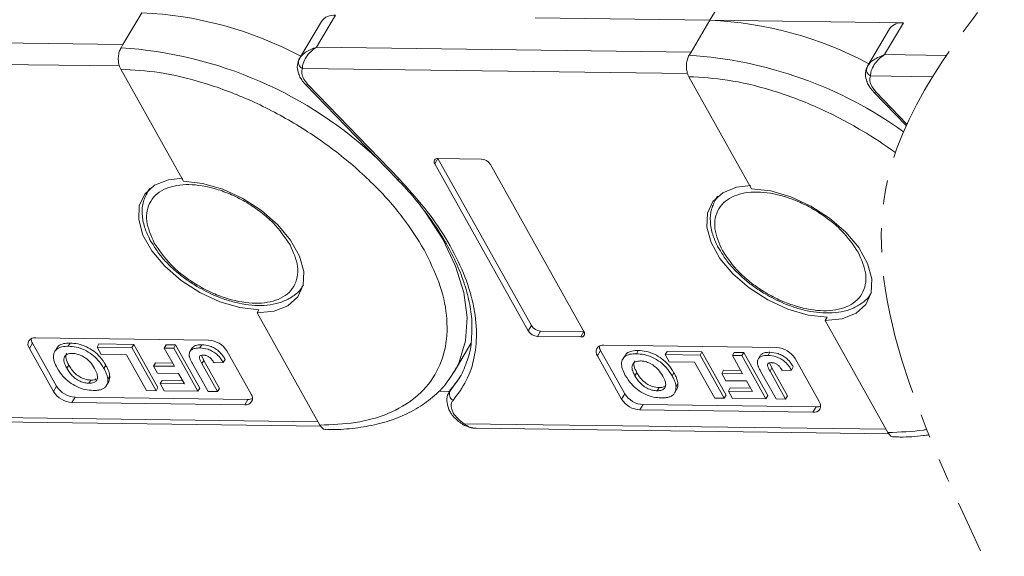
# Model space of a CAD drawing. Header units: millimetres. Extents: x 3223 to 4146, y -133 to 519.
# Tile 29 of 39: x 3776 to 3841, y 328 to 364. Entities that reach past the tile are written whole.
import ezdxf

# ---------------------------------------------------------------- set-up
doc = ezdxf.new("R2010")
doc.units = ezdxf.units.MM
doc.linetypes.add('PHANTOM2', pattern=[31.75, 15.875, -3.175, 3.175, -3.175, 3.175, -3.175])

msp = doc.modelspace()

# ---------------------------------------------------------------- linework, layer by layer
at = {"color": 7, "linetype": 'Continuous', "lineweight": 15}
for p, q in [((3822.009, 363.648), (3823.262, 365.752)), ((3784.454, 364.143), (3783.201, 362.038)), ((3796, 361.869), (3797.252, 363.974)), ((3796.331, 363.572), (3794.869, 361.115)), ((3810.461, 363.8), (3822.009, 363.648)), ((3822.009, 363.648), (3820.756, 361.543)), ((3834.807, 363.479), (3822.009, 363.648)), ((3833.554, 361.374), (3834.807, 363.479)), ((3833.886, 363.077), (3832.423, 360.62)), ((3783.201, 362.038), (3758.445, 362.365)), ((3783.201, 362.038), (3783.076, 361.828)), ((3820.756, 361.543), (3796, 361.869)), ((3820.756, 361.543), (3820.631, 361.332)), ((3837.641, 361.32), (3833.554, 361.374)), ((3757.513, 360.962), (3782.971, 360.627)), ((3794.889, 361.147), (3794.793, 360.899)), ((3832.444, 360.652), (3832.347, 360.404)), ((3783.057, 360.413), (3787.206, 353.004)), ((3795.068, 360.467), (3820.526, 360.131)), ((3832.623, 359.972), (3836.728, 359.918)), ((3795.43, 359.396), (3795.155, 359.759)), ((3795.28, 359.399), (3801.324, 353.149)), ((3801.475, 353.146), (3795.43, 359.396)), ((3820.612, 359.918), (3824.76, 352.508)), ((3832.985, 358.901), (3832.71, 359.264)), ((3832.834, 358.904), (3834.98, 356.685)), ((3835.027, 356.789), (3832.985, 358.901)), ((3803.817, 354.164), (3804.026, 354.514)), ((3803.817, 354.164), (3810, 343.12)), ((3806.884, 354.477), (3804.026, 354.514)), ((3804.026, 354.514), (3810.209, 343.471)), ((3813.674, 343.072), (3807.491, 354.115)), ((3801.313, 353.145), (3801.453, 353.003)), ((3784.933, 352.482), (3784.817, 352.287)), ((3784.817, 352.287), (3784.857, 352.352)), ((3784.857, 352.352), (3784.983, 352.526)), ((3822.488, 351.987), (3822.372, 351.792)), ((3822.372, 351.792), (3822.412, 351.857)), ((3822.412, 351.857), (3822.538, 352.031)), ((3795.129, 346.15), (3795.08, 346.072)), ((3832.683, 345.655), (3832.634, 345.576)), ((3792.197, 344.522), (3792.072, 344.311)), ((3792.072, 344.311), (3796.22, 336.901)), ((3829.752, 344.027), (3829.627, 343.816)), ((3829.627, 343.816), (3833.775, 336.406)), ((3810, 343.12), (3810.209, 343.471)), ((3810.608, 342.758), (3810.816, 343.109)), ((3810.816, 343.109), (3813.674, 343.072)), ((3813.465, 342.721), (3813.674, 343.072)), ((3788.864, 342.515), (3777.434, 342.665)), ((3810.608, 342.758), (3813.465, 342.721)), ((3777.017, 341.964), (3777.225, 342.315)), ((3777.017, 341.964), (3778.612, 339.114)), ((3777.225, 342.315), (3778.821, 339.465)), ((3778.817, 341.968), (3778.692, 341.757)), ((3779.712, 342.318), (3779.587, 342.108)), ((3781.496, 342.046), (3781.621, 342.257)), ((3781.496, 342.046), (3781.762, 341.571)), ((3783.799, 342.016), (3781.496, 342.046)), ((3781.621, 342.257), (3783.924, 342.226)), ((3783.924, 342.226), (3783.799, 342.016)), ((3785.394, 339.166), (3783.799, 342.016)), ((3783.924, 342.226), (3785.52, 339.376)), ((3785.934, 341.988), (3786.059, 342.198)), ((3785.934, 341.988), (3786.609, 340.782)), ((3786.562, 341.979), (3785.934, 341.988)), ((3786.059, 342.198), (3786.687, 342.19)), ((3786.687, 342.19), (3786.562, 341.979)), ((3788.158, 339.129), (3786.562, 341.979)), ((3786.687, 342.19), (3788.283, 339.34)), ((3787.802, 342.025), (3787.677, 341.814)), ((3788.421, 342.203), (3788.296, 341.993)), ((3791.675, 338.942), (3790.079, 341.792)), ((3805.094, 340.409), (3806.21, 342.284)), ((3814.571, 341.469), (3814.78, 341.819)), ((3814.78, 341.819), (3816.376, 338.969)), ((3826.418, 342.02), (3814.989, 342.17)), ((3817.267, 341.823), (3817.142, 341.612)), ((3819.051, 341.551), (3819.176, 341.761)), ((3819.176, 341.761), (3821.479, 341.731)), ((3821.479, 341.731), (3821.353, 341.521)), ((3821.479, 341.731), (3823.074, 338.881)), ((3825.976, 341.708), (3825.851, 341.497)), ((3781.762, 341.571), (3783.437, 341.549)), ((3783.437, 341.549), (3784.766, 339.174)), ((3788.397, 341.505), (3788.548, 341.167)), ((3788.423, 340.957), (3788.548, 341.167)), ((3788.548, 341.167), (3789.581, 339.323)), ((3789.837, 341.029), (3789.962, 341.24)), ((3814.571, 341.469), (3816.167, 338.619)), ((3816.372, 341.473), (3816.246, 341.262)), ((3821.353, 341.521), (3819.051, 341.551)), ((3819.051, 341.551), (3819.317, 341.076)), ((3819.317, 341.076), (3820.991, 341.054)), ((3820.991, 341.054), (3822.321, 338.679)), ((3822.949, 338.671), (3821.353, 341.521)), ((3823.489, 341.492), (3823.614, 341.703)), ((3823.489, 341.492), (3824.164, 340.287)), ((3824.117, 341.484), (3823.489, 341.492)), ((3823.614, 341.703), (3824.242, 341.695)), ((3824.242, 341.695), (3824.117, 341.484)), ((3825.712, 338.634), (3824.117, 341.484)), ((3824.242, 341.695), (3825.837, 338.845)), ((3825.357, 341.529), (3825.232, 341.319)), ((3829.229, 338.446), (3827.634, 341.296)), ((3779.62, 340.859), (3779.494, 340.648)), ((3781.949, 340.643), (3782.075, 340.853)), ((3785.227, 340.8), (3785.353, 341.011)), ((3785.227, 340.8), (3785.493, 340.325)), ((3786.609, 340.782), (3785.227, 340.8)), ((3785.353, 341.011), (3786.489, 340.996)), ((3787.822, 340.917), (3788.827, 339.121)), ((3789.455, 339.112), (3788.423, 340.957)), ((3789.229, 341.001), (3789.837, 341.029)), ((3805.239, 340.665), (3805.094, 340.409)), ((3822.782, 340.305), (3822.907, 340.515)), ((3822.907, 340.515), (3824.044, 340.5)), ((3825.376, 340.422), (3826.382, 338.625)), ((3825.952, 341.01), (3826.103, 340.672)), ((3825.977, 340.462), (3826.103, 340.672)), ((3827.01, 338.617), (3825.977, 340.462)), ((3826.103, 340.672), (3827.135, 338.828)), ((3826.784, 340.506), (3827.391, 340.534)), ((3827.391, 340.534), (3827.517, 340.745)), ((3780.959, 339.66), (3781.084, 339.87)), ((3782.334, 340.131), (3782.209, 339.92)), ((3785.493, 340.325), (3786.875, 340.307)), ((3785.673, 339.634), (3785.798, 339.844)), ((3785.798, 339.844), (3787.144, 339.826)), ((3786.875, 340.307), (3787.264, 339.613)), ((3805.441, 340.013), (3804.824, 339.157)), ((3817.174, 340.364), (3817.049, 340.153)), ((3819.504, 340.147), (3819.629, 340.358)), ((3822.782, 340.305), (3823.048, 339.83)), ((3824.164, 340.287), (3822.782, 340.305)), ((3823.048, 339.83), (3824.43, 339.812)), ((3824.43, 339.812), (3824.818, 339.117)), ((3778.612, 339.114), (3778.821, 339.465)), ((3782.125, 339.53), (3782.25, 339.74)), ((3784.766, 339.174), (3785.394, 339.166)), ((3785.394, 339.166), (3785.52, 339.376)), ((3785.673, 339.634), (3785.939, 339.159)), ((3787.264, 339.613), (3785.673, 339.634)), ((3785.939, 339.159), (3788.158, 339.129)), ((3788.158, 339.129), (3788.283, 339.34)), ((3788.827, 339.121), (3789.455, 339.112)), ((3789.581, 339.323), (3789.455, 339.112)), ((3804.057, 339.131), (3804.791, 339.122)), ((3804.894, 339.295), (3804.756, 339.062)), ((3804.756, 339.062), (3804.824, 339.157)), ((3804.824, 339.157), (3804.953, 339.373)), ((3818.514, 339.164), (3818.639, 339.375)), ((3819.679, 339.035), (3819.805, 339.245)), ((3819.889, 339.635), (3819.764, 339.425)), ((3823.227, 339.138), (3823.353, 339.349)), ((3823.227, 339.138), (3823.493, 338.663)), ((3824.818, 339.117), (3823.227, 339.138)), ((3823.353, 339.349), (3824.699, 339.331)), ((3779.827, 338.391), (3780.036, 338.741)), ((3780.036, 338.741), (3791.466, 338.591)), ((3791.257, 338.24), (3791.466, 338.591)), ((3816.167, 338.619), (3816.376, 338.969)), ((3822.321, 338.679), (3822.949, 338.671)), ((3822.949, 338.671), (3823.074, 338.881)), ((3823.493, 338.663), (3825.712, 338.634)), ((3825.712, 338.634), (3825.837, 338.845)), ((3826.382, 338.625), (3827.01, 338.617)), ((3827.135, 338.828), (3827.01, 338.617)), ((3779.827, 338.391), (3791.257, 338.24)), ((3817.382, 337.895), (3817.591, 338.246)), ((3817.382, 337.895), (3828.812, 337.745)), ((3817.591, 338.246), (3829.02, 338.095)), ((3828.812, 337.745), (3829.02, 338.095)), ((3796.101, 337.115), (3768.197, 337.483)), ((3768.989, 337.18), (3796.285, 336.82)), ((3805.691, 336.917), (3805.692, 336.917)), ((3833.655, 336.62), (3805.752, 336.988)), ((3806.543, 336.684), (3833.84, 336.324))]:
    msp.add_line(p, q, dxfattribs=at)
at = {"color": 7, "linetype": 'Continuous', "lineweight": 15, "flags": 128}
for points in [[(3795.28, 359.399), (3795.289, 359.391), (3795.325, 359.378), (3795.372, 359.38), (3795.43, 359.396)], [(3832.834, 358.904), (3832.844, 358.895), (3832.879, 358.883), (3832.927, 358.885), (3832.985, 358.901)], [(3792.197, 344.522), (3790.935, 344.664), (3789.604, 345.05), (3788.283, 345.658), (3787.048, 346.453), (3785.971, 347.388), (3785.114, 348.409), (3784.527, 349.457), (3784.245, 350.471), (3784.283, 351.391), (3784.641, 352.165), (3785.295, 352.747), (3786.21, 353.104), (3787.162, 353.214)], [(3787.206, 353.004), (3788.468, 352.862), (3789.799, 352.475), (3791.12, 351.867), (3792.355, 351.072), (3793.433, 350.137), (3794.289, 349.116), (3794.876, 348.068), (3795.158, 347.055), (3795.12, 346.134), (3794.763, 345.361), (3794.108, 344.779), (3793.193, 344.422), (3792.072, 344.311)], [(3801.324, 353.149), (3801.334, 353.14), (3801.37, 353.128), (3801.417, 353.13), (3801.475, 353.146)], [(3829.752, 344.027), (3828.489, 344.169), (3827.159, 344.555), (3825.838, 345.163), (3824.602, 345.958), (3823.525, 346.893), (3822.668, 347.914), (3822.082, 348.962), (3821.799, 349.975), (3821.838, 350.896), (3822.195, 351.669), (3822.85, 352.252), (3823.764, 352.608), (3824.717, 352.719)], [(3824.76, 352.508), (3826.023, 352.366), (3827.353, 351.98), (3828.675, 351.372), (3829.91, 350.577), (3830.987, 349.642), (3831.844, 348.621), (3832.43, 347.573), (3832.713, 346.56), (3832.674, 345.639), (3832.317, 344.866), (3831.662, 344.283), (3830.748, 343.927), (3829.627, 343.816)], [(3803.03, 351.186), (3803.205, 350.947), (3804.344, 349.171), (3805.192, 347.398), (3805.731, 345.665), (3805.952, 344.008), (3805.849, 342.46), (3805.425, 341.052), (3805.239, 340.665)]]:
    msp.add_lwpolyline(points, dxfattribs=at)
at = {"color": 7, "linetype": 'Continuous', "lineweight": 15}
for centre, radius, start, end in [((3783.378, 339.587), 24.579, 61.88911, 87.49099), ((3797.125, 363.011), 0.971, 82.44401, 144.7291), ((3820.933, 339.092), 24.579, 61.88911, 87.49099), ((3834.679, 362.516), 0.971, 82.44401, 144.7291), ((3781.389, 334.695), 27.185, 46.54173, 86.44117), ((3818.943, 334.2), 27.185, 54.31473, 86.44117), ((3795.243, 360.875), 0.444, 155.44234, 246.7351), ((3832.798, 360.38), 0.444, 155.44234, 246.7351), ((3803.988, 354.299), 0.218, 80.0385, 218.45582), ((3806.838, 353.71), 0.768, 31.84726, 86.63631), ((3810.653, 343.526), 0.768, 211.84726, 266.63631), ((3810.861, 343.876), 0.768, 211.84726, 266.63631), ((3813.503, 342.936), 0.218, 260.0385, 38.45582), ((3777.359, 342.235), 0.437, 80.0385, 218.45582), ((3777.77, 342.646), 0.637, 183.53369, 211.34635), ((3788.774, 340.981), 1.537, 31.84726, 86.63631), ((3814.913, 341.74), 0.437, 80.0385, 218.45582), ((3815.324, 342.151), 0.637, 183.53369, 211.34635), ((3826.328, 340.485), 1.537, 31.84726, 86.63631), ((3779.918, 339.925), 1.537, 211.84726, 266.63631), ((3780.126, 340.276), 1.537, 211.84726, 266.63631), ((3805.273, 338.954), 0.492, 155.65034, 240.17569), ((3791.333, 338.67), 0.437, 260.0385, 38.45582), ((3791.498, 339.227), 0.637, 267.14035, 294.94614), ((3817.472, 339.429), 1.537, 211.84726, 266.63631), ((3817.681, 339.78), 1.537, 211.84726, 266.63631), ((3828.887, 338.175), 0.437, 260.0385, 38.45582), ((3829.052, 338.732), 0.637, 267.14035, 294.94614), ((3805.566, 337.084), 0.209, 306.81124, 332.44808)]:
    msp.add_arc(centre, radius, start, end, dxfattribs=at)
at = {"color": 3, "linetype": 'PHANTOM2', "lineweight": 9, "ltscale": 0.5}
for points in [[(3848.006, 404.068), (3852.173, 383.829), (3833.759, 353.142), (3839.895, 328.591)], [(3856.803, 403.702), (3860.97, 383.463), (3842.556, 352.776), (3848.693, 328.225)]]:
    msp.add_spline(points, degree=3, dxfattribs=at)
at = {"color": 7, "linetype": 'Continuous', "lineweight": 15}
for points, knots in [([(3783.076, 361.828), (3783.034, 361.741), (3782.949, 361.567), (3782.892, 361.234), (3782.899, 360.895), (3782.961, 360.61), (3783.03, 360.469), (3783.057, 360.413)], [0, 0, 0, 0, 0.214694, 0.429388, 0.644082, 0.858775, 1, 1, 1, 1]), ([(3794.84, 361.06), (3794.884, 361.132), (3794.981, 361.293), (3795.345, 361.612), (3795.743, 361.769), (3796, 361.869)], [0, 0, 0, 0, 0.227063, 0.501587, 1, 1, 1, 1]), ([(3796, 361.869), (3795.867, 361.775), (3795.602, 361.587), (3795.296, 361.208), (3795.094, 360.803), (3795.076, 360.575), (3795.068, 360.467)], [0, 0, 0, 0, 0.2511309, 0.5018046, 0.7656407, 1, 1, 1, 1]), ([(3820.631, 361.332), (3820.588, 361.246), (3820.503, 361.072), (3820.447, 360.739), (3820.453, 360.4), (3820.516, 360.115), (3820.585, 359.974), (3820.612, 359.918)], [0, 0, 0, 0, 0.214694, 0.429388, 0.644082, 0.858775, 1, 1, 1, 1]), ([(3832.394, 360.564), (3832.438, 360.637), (3832.536, 360.797), (3832.9, 361.117), (3833.298, 361.273), (3833.554, 361.374)], [0, 0, 0, 0, 0.227063, 0.501587, 1, 1, 1, 1]), ([(3833.554, 361.374), (3833.422, 361.28), (3833.157, 361.092), (3832.851, 360.713), (3832.648, 360.308), (3832.631, 360.08), (3832.623, 359.972)], [0, 0, 0, 0, 0.251131, 0.501805, 0.765641, 1, 1, 1, 1]), ([(3794.827, 361.03), (3794.775, 360.872), (3794.675, 360.567), (3794.778, 360.251), (3794.829, 360.097)], [0, 0, 0, 0, 0.516064, 1, 1, 1, 1]), ([(3783.057, 360.413), (3783.9, 360.364), (3785.637, 360.264), (3788.513, 359.576), (3791.535, 358.46), (3794.545, 356.903), (3797.349, 355), (3799.771, 352.876), (3801.748, 350.676), (3802.664, 349.197), (3803.11, 348.48)], [0, 0, 0, 0, 0.116516, 0.2400113, 0.3686408, 0.5, 0.6313592, 0.7599887, 0.883484, 1, 1, 1, 1]), ([(3794.829, 360.097), (3794.833, 360.078), (3794.856, 359.96), (3794.934, 359.851), (3794.998, 359.759)], [0, 0, 0, 0, 0.163984, 1, 1, 1, 1]), ([(3832.381, 360.535), (3832.33, 360.377), (3832.229, 360.072), (3832.333, 359.755), (3832.383, 359.602)], [0, 0, 0, 0, 0.516064, 1, 1, 1, 1]), ([(3794.998, 359.759), (3795.009, 359.74), (3795.077, 359.612), (3795.188, 359.497), (3795.281, 359.4)], [0, 0, 0, 0, 0.153528, 1, 1, 1, 1]), ([(3820.612, 359.918), (3821.455, 359.869), (3823.191, 359.768), (3826.068, 359.081), (3829.09, 357.965), (3831.873, 356.524), (3833.559, 355.413), (3834.265, 354.898)], [0, 0, 0, 0, 0.116516, 0.2400113, 0.3686408, 0.5, 0.6019805, 0.6019805, 0.6019805, 0.6019805]), ([(3832.383, 359.602), (3832.387, 359.583), (3832.411, 359.464), (3832.488, 359.355), (3832.553, 359.264)], [0, 0, 0, 0, 0.163984, 1, 1, 1, 1]), ([(3832.553, 359.264), (3832.563, 359.244), (3832.632, 359.116), (3832.742, 359.002), (3832.836, 358.905)], [0, 0, 0, 0, 0.153528, 1, 1, 1, 1]), ([(3785.274, 348.927), (3785.058, 349.419), (3784.726, 350.176), (3784.775, 351.082), (3785.003, 351.701), (3785.438, 352.2), (3786.218, 352.66), (3787.517, 352.881), (3789.086, 352.622), (3790.396, 352.135), (3791.4, 351.616), (3792.331, 350.982), (3793.402, 350.062), (3793.918, 349.302), (3794.254, 348.809)], [0, 0, 0, 0, 0.119728, 0.18418, 0.25, 0.31582, 0.380272, 0.5, 0.619728, 0.68418, 0.75, 0.81582, 0.880272, 1, 1, 1, 1]), ([(3801.453, 353.003), (3801.522, 352.935), (3801.998, 352.459), (3802.779, 351.527), (3803.771, 350.215), (3804.613, 348.87), (3805.302, 347.517), (3805.82, 346.173), (3806.153, 344.859), (3806.307, 343.7), (3806.262, 343.021), (3806.244, 342.736)], [0, 0, 0, 0, 0.0201869, 0.1413776, 0.2651868, 0.3907127, 0.5174507, 0.6452429, 0.7742851, 0.905255, 1, 1, 1, 1]), ([(3805.028, 338.527), (3805.342, 338.951), (3805.982, 339.814), (3806.494, 341.398), (3806.639, 343.184), (3806.359, 345.138), (3805.667, 347.184), (3804.586, 349.246), (3803.202, 351.255), (3802.044, 352.523), (3801.475, 353.146)], [0, 0, 0, 0, 0.11979, 0.243937, 0.371168, 0.5, 0.628832, 0.756063, 0.88021, 1, 1, 1, 1]), ([(3784.875, 352.355), (3784.753, 352.133), (3784.5, 351.672), (3784.446, 350.845), (3784.585, 350.011), (3784.839, 349.464), (3784.959, 349.207)], [0, 0, 0, 0, 0.247399, 0.513174, 0.771653, 1, 1, 1, 1]), ([(3822.829, 348.432), (3822.613, 348.924), (3822.28, 349.681), (3822.329, 350.586), (3822.558, 351.206), (3822.992, 351.705), (3823.773, 352.165), (3825.072, 352.386), (3826.64, 352.127), (3827.951, 351.64), (3828.955, 351.121), (3829.885, 350.487), (3830.956, 349.567), (3831.473, 348.807), (3831.809, 348.313)], [0, 0, 0, 0, 0.119728, 0.18418, 0.25, 0.31582, 0.380272, 0.5, 0.619728, 0.68418, 0.75, 0.81582, 0.880272, 1, 1, 1, 1]), ([(3822.429, 351.86), (3822.307, 351.638), (3822.055, 351.177), (3822, 350.35), (3822.14, 349.516), (3822.394, 348.968), (3822.513, 348.712)], [0, 0, 0, 0, 0.247399, 0.513174, 0.771653, 1, 1, 1, 1]), ([(3784.959, 349.207), (3784.965, 349.19), (3785.006, 349.089), (3785.08, 348.99), (3785.142, 348.907)], [0, 0, 0, 0, 0.164732, 1, 1, 1, 1]), ([(3785.142, 348.907), (3785.277, 348.684), (3785.554, 348.225), (3786.104, 347.611), (3786.706, 347.043), (3787.351, 346.528), (3787.844, 346.217), (3788.093, 346.06)], [0, 0, 0, 0, 0.208868, 0.428909, 0.601569, 0.798491, 1, 1, 1, 1]), ([(3794.254, 348.809), (3794.47, 348.317), (3794.803, 347.56), (3794.754, 346.654), (3794.525, 346.035), (3794.091, 345.536), (3793.31, 345.076), (3792.011, 344.855), (3790.443, 345.114), (3789.132, 345.601), (3788.128, 346.119), (3787.197, 346.754), (3786.127, 347.674), (3785.61, 348.433), (3785.274, 348.927)], [0, 0, 0, 0, 0.119728, 0.18418, 0.25, 0.31582, 0.380272, 0.5, 0.619728, 0.68418, 0.75, 0.81582, 0.880272, 1, 1, 1, 1]), ([(3803.11, 348.48), (3803.467, 347.763), (3804.204, 346.288), (3804.681, 344.106), (3804.618, 342.016), (3803.918, 340.159), (3802.621, 338.659), (3800.813, 337.606), (3798.669, 336.985), (3797.021, 336.929), (3796.22, 336.901)], [0, 0, 0, 0, 0.116516, 0.240011, 0.368641, 0.5, 0.631359, 0.759989, 0.883484, 1, 1, 1, 1]), ([(3822.513, 348.712), (3822.52, 348.695), (3822.56, 348.594), (3822.634, 348.495), (3822.696, 348.412)], [0, 0, 0, 0, 0.164732, 1, 1, 1, 1]), ([(3822.696, 348.412), (3822.831, 348.188), (3823.108, 347.729), (3823.659, 347.116), (3824.26, 346.548), (3824.905, 346.033), (3825.398, 345.722), (3825.648, 345.565)], [0, 0, 0, 0, 0.208868, 0.428909, 0.601569, 0.798491, 1, 1, 1, 1]), ([(3831.809, 348.313), (3832.025, 347.821), (3832.357, 347.064), (3832.308, 346.159), (3832.08, 345.54), (3831.645, 345.04), (3830.865, 344.581), (3829.566, 344.359), (3827.997, 344.619), (3826.687, 345.106), (3825.683, 345.624), (3824.752, 346.259), (3823.681, 347.179), (3823.164, 347.938), (3822.829, 348.432)], [0, 0, 0, 0, 0.119728, 0.18418, 0.25, 0.31582, 0.380272, 0.5, 0.619728, 0.68418, 0.75, 0.81582, 0.880272, 1, 1, 1, 1]), ([(3788.093, 346.06), (3788.502, 345.838), (3789.075, 345.526), (3789.947, 345.195), (3790.678, 344.977), (3791.521, 344.825), (3792.353, 344.78), (3793.152, 344.859), (3793.897, 345.073), (3794.534, 345.455), (3794.944, 345.798), (3795.055, 346.045), (3795.063, 346.065)], [0, 0, 0, 0, 0.15333, 0.21491, 0.3157, 0.417944, 0.525586, 0.636129, 0.749419, 0.866255, 0.989699, 1, 1, 1, 1]), ([(3825.648, 345.565), (3826.056, 345.342), (3826.629, 345.03), (3827.501, 344.699), (3828.233, 344.482), (3829.075, 344.33), (3829.907, 344.285), (3830.707, 344.364), (3831.451, 344.578), (3832.089, 344.96), (3832.499, 345.303), (3832.609, 345.55), (3832.618, 345.569)], [0, 0, 0, 0, 0.1533304, 0.2149103, 0.3157002, 0.4179442, 0.5255855, 0.6361286, 0.749419, 0.8662554, 0.9896987, 1, 1, 1, 1]), ([(3806.244, 342.736), (3806.241, 342.615), (3806.23, 342.065), (3805.989, 341.162), (3805.553, 340.088), (3805.063, 339.493), (3804.836, 339.218)], [0, 0, 0, 0, 0.086624, 0.393105, 0.718747, 1, 1, 1, 1]), ([(3778.859, 340.67), (3778.786, 340.814), (3778.64, 341.101), (3778.578, 341.526), (3778.719, 341.865), (3779.049, 342.063), (3779.367, 342.106), (3779.553, 342.107), (3779.587, 342.108)], [0, 0, 0, 0, 0.191632, 0.384748, 0.597539, 0.779434, 0.95988, 1, 1, 1, 1]), ([(3778.842, 341.954), (3778.855, 341.994), (3778.905, 342.139), (3779.183, 342.269), (3779.492, 342.317), (3779.678, 342.318), (3779.712, 342.318)], [0, 0, 0, 0, 0.142638, 0.530129, 0.914533, 1, 1, 1, 1]), ([(3779.587, 342.108), (3779.757, 342.097), (3780.098, 342.075), (3780.655, 341.883), (3781.163, 341.577), (3781.628, 341.152), (3781.831, 340.83), (3781.949, 340.643)], [0, 0, 0, 0, 0.192376, 0.386627, 0.570921, 0.749918, 1, 1, 1, 1]), ([(3779.712, 342.318), (3779.882, 342.307), (3780.223, 342.285), (3780.781, 342.093), (3781.288, 341.787), (3781.753, 341.363), (3781.956, 341.041), (3782.075, 340.853)], [0, 0, 0, 0, 0.192376, 0.386627, 0.570921, 0.749918, 1, 1, 1, 1]), ([(3787.59, 341.458), (3787.586, 341.543), (3787.58, 341.712), (3787.729, 341.889), (3787.977, 341.984), (3788.186, 341.99), (3788.296, 341.993)], [0, 0, 0, 0, 0.249405, 0.499779, 0.737005, 1, 1, 1, 1]), ([(3787.816, 342.016), (3787.833, 342.041), (3787.891, 342.126), (3788.107, 342.191), (3788.313, 342.199), (3788.421, 342.203)], [0, 0, 0, 0, 0.168914, 0.56305, 1, 1, 1, 1]), ([(3788.296, 341.993), (3788.471, 341.979), (3788.743, 341.957), (3789.138, 341.778), (3789.442, 341.558), (3789.676, 341.296), (3789.788, 341.11), (3789.837, 341.029)], [0, 0, 0, 0, 0.294754, 0.457598, 0.620446, 0.836095, 1, 1, 1, 1]), ([(3788.421, 342.203), (3788.596, 342.189), (3788.868, 342.167), (3789.263, 341.988), (3789.568, 341.769), (3789.801, 341.506), (3789.913, 341.32), (3789.962, 341.24)], [0, 0, 0, 0, 0.294754, 0.457598, 0.620446, 0.836095, 1, 1, 1, 1]), ([(3816.396, 341.459), (3816.41, 341.498), (3816.46, 341.644), (3816.737, 341.773), (3817.046, 341.821), (3817.233, 341.823), (3817.267, 341.823)], [0, 0, 0, 0, 0.1426385, 0.5301285, 0.9145334, 1, 1, 1, 1]), ([(3817.267, 341.823), (3817.437, 341.812), (3817.778, 341.79), (3818.335, 341.598), (3818.842, 341.292), (3819.308, 340.868), (3819.511, 340.546), (3819.629, 340.358)], [0, 0, 0, 0, 0.192376, 0.386627, 0.570921, 0.749918, 1, 1, 1, 1]), ([(3825.371, 341.52), (3825.388, 341.546), (3825.445, 341.631), (3825.662, 341.696), (3825.868, 341.704), (3825.976, 341.708)], [0, 0, 0, 0, 0.168914, 0.56305, 1, 1, 1, 1]), ([(3825.976, 341.708), (3826.151, 341.694), (3826.423, 341.672), (3826.818, 341.493), (3827.122, 341.273), (3827.355, 341.011), (3827.468, 340.825), (3827.517, 340.745)], [0, 0, 0, 0, 0.294754, 0.457598, 0.620446, 0.836095, 1, 1, 1, 1]), ([(3779.854, 341.633), (3779.736, 341.624), (3779.511, 341.607), (3779.33, 341.435), (3779.278, 341.191), (3779.353, 340.919), (3779.453, 340.728), (3779.494, 340.648)], [0, 0, 0, 0, 0.223014, 0.426715, 0.599743, 0.8345, 1, 1, 1, 1]), ([(3779.62, 340.859), (3779.549, 341.002), (3779.434, 341.236), (3779.403, 341.507), (3779.47, 341.597), (3779.493, 341.628)], [0, 0, 0, 0, 0.510506, 0.835715, 1, 1, 1, 1]), ([(3781.332, 340.632), (3781.242, 340.777), (3781.094, 341.014), (3780.763, 341.319), (3780.426, 341.514), (3780.108, 341.617), (3779.93, 341.628), (3779.854, 341.633)], [0, 0, 0, 0, 0.300079, 0.491507, 0.683928, 0.866896, 1, 1, 1, 1]), ([(3787.822, 340.917), (3787.802, 340.953), (3787.763, 341.024), (3787.713, 341.123), (3787.67, 341.213), (3787.638, 341.295), (3787.607, 341.378), (3787.595, 341.431), (3787.59, 341.458)], [0, 0, 0, 0, 0.195253, 0.390637, 0.541833, 0.693381, 0.846202, 1, 1, 1, 1]), ([(3788.521, 341.518), (3788.467, 341.517), (3788.379, 341.514), (3788.29, 341.47), (3788.249, 341.402), (3788.274, 341.229), (3788.358, 341.075), (3788.423, 340.957)], [0, 0, 0, 0, 0.18477, 0.299721, 0.415218, 0.548197, 1, 1, 1, 1]), ([(3788.946, 341.357), (3788.921, 341.375), (3788.871, 341.413), (3788.79, 341.457), (3788.708, 341.489), (3788.636, 341.508), (3788.574, 341.517), (3788.539, 341.518), (3788.521, 341.518)], [0, 0, 0, 0, 0.189934, 0.385839, 0.560405, 0.742121, 0.870181, 1, 1, 1, 1]), ([(3789.229, 341.001), (3789.218, 341.019), (3789.196, 341.055), (3789.161, 341.108), (3789.124, 341.161), (3789.078, 341.221), (3789.023, 341.288), (3788.972, 341.334), (3788.946, 341.357)], [0, 0, 0, 0, 0.146273, 0.292648, 0.438947, 0.585584, 0.790322, 1, 1, 1, 1]), ([(3816.413, 340.175), (3816.341, 340.318), (3816.195, 340.606), (3816.132, 341.031), (3816.274, 341.37), (3816.603, 341.568), (3816.922, 341.611), (3817.108, 341.612), (3817.142, 341.612)], [0, 0, 0, 0, 0.191632, 0.384748, 0.597539, 0.779434, 0.95988, 1, 1, 1, 1]), ([(3817.409, 341.137), (3817.291, 341.128), (3817.065, 341.111), (3816.885, 340.939), (3816.832, 340.696), (3816.907, 340.424), (3817.007, 340.232), (3817.049, 340.153)], [0, 0, 0, 0, 0.223014, 0.426715, 0.599743, 0.8345, 1, 1, 1, 1]), ([(3817.174, 340.364), (3817.104, 340.507), (3816.988, 340.741), (3816.958, 341.011), (3817.025, 341.102), (3817.047, 341.133)], [0, 0, 0, 0, 0.510506, 0.835715, 1, 1, 1, 1]), ([(3817.142, 341.612), (3817.311, 341.601), (3817.653, 341.579), (3818.21, 341.388), (3818.717, 341.081), (3819.183, 340.657), (3819.386, 340.335), (3819.504, 340.147)], [0, 0, 0, 0, 0.192376, 0.386627, 0.570921, 0.749918, 1, 1, 1, 1]), ([(3818.887, 340.137), (3818.797, 340.282), (3818.649, 340.519), (3818.317, 340.824), (3817.981, 341.018), (3817.662, 341.122), (3817.484, 341.133), (3817.409, 341.137)], [0, 0, 0, 0, 0.300079, 0.491507, 0.683928, 0.866896, 1, 1, 1, 1]), ([(3825.144, 340.963), (3825.141, 341.047), (3825.135, 341.217), (3825.284, 341.393), (3825.532, 341.489), (3825.741, 341.494), (3825.851, 341.497)], [0, 0, 0, 0, 0.249405, 0.499779, 0.737005, 1, 1, 1, 1]), ([(3825.851, 341.497), (3826.026, 341.483), (3826.298, 341.461), (3826.693, 341.283), (3826.997, 341.063), (3827.23, 340.801), (3827.343, 340.615), (3827.391, 340.534)], [0, 0, 0, 0, 0.294754, 0.457598, 0.620446, 0.836095, 1, 1, 1, 1]), ([(3781.233, 339.184), (3781.063, 339.195), (3780.721, 339.217), (3780.163, 339.414), (3779.652, 339.723), (3779.183, 340.154), (3778.978, 340.481), (3778.859, 340.67)], [0, 0, 0, 0, 0.190951, 0.383806, 0.567202, 0.749158, 1, 1, 1, 1]), ([(3779.494, 340.648), (3779.583, 340.504), (3779.727, 340.271), (3780.046, 339.971), (3780.362, 339.784), (3780.682, 339.678), (3780.868, 339.666), (3780.959, 339.66)], [0, 0, 0, 0, 0.30115, 0.485556, 0.671153, 0.838464, 1, 1, 1, 1]), ([(3781.084, 339.87), (3780.943, 339.883), (3780.705, 339.904), (3780.347, 340.069), (3780.041, 340.288), (3779.796, 340.565), (3779.676, 340.765), (3779.62, 340.859)], [0, 0, 0, 0, 0.243708, 0.411455, 0.579081, 0.803429, 1, 1, 1, 1]), ([(3780.959, 339.66), (3781.069, 339.666), (3781.269, 339.678), (3781.458, 339.81), (3781.545, 340.006), (3781.505, 340.292), (3781.394, 340.511), (3781.332, 340.632)], [0, 0, 0, 0, 0.206921, 0.375523, 0.544118, 0.748218, 1, 1, 1, 1]), ([(3781.949, 340.643), (3781.969, 340.607), (3782.009, 340.536), (3782.06, 340.429), (3782.107, 340.323), (3782.152, 340.202), (3782.193, 340.065), (3782.204, 339.969), (3782.209, 339.92)], [0, 0, 0, 0, 0.144333, 0.288896, 0.43326, 0.578073, 0.787796, 1, 1, 1, 1]), ([(3782.075, 340.853), (3782.094, 340.818), (3782.134, 340.746), (3782.185, 340.64), (3782.233, 340.533), (3782.277, 340.412), (3782.318, 340.276), (3782.329, 340.179), (3782.334, 340.131)], [0, 0, 0, 0, 0.144333, 0.288896, 0.43326, 0.578073, 0.787796, 1, 1, 1, 1]), ([(3796.618, 336.617), (3796.752, 336.611), (3797.424, 336.581), (3798.565, 336.68), (3800.022, 336.924), (3801.374, 337.346), (3802.611, 337.937), (3803.706, 338.713), (3804.621, 339.627), (3805.04, 340.356), (3805.24, 340.702)], [0, 0, 0, 0, 0.03358, 0.168289, 0.304412, 0.441929, 0.581138, 0.722767, 0.86828, 1, 1, 1, 1]), ([(3825.376, 340.422), (3825.357, 340.458), (3825.318, 340.529), (3825.267, 340.628), (3825.225, 340.718), (3825.192, 340.8), (3825.162, 340.883), (3825.15, 340.936), (3825.144, 340.963)], [0, 0, 0, 0, 0.195253, 0.390637, 0.541833, 0.693381, 0.846202, 1, 1, 1, 1]), ([(3826.076, 341.023), (3826.022, 341.021), (3825.934, 341.018), (3825.845, 340.974), (3825.803, 340.907), (3825.829, 340.733), (3825.913, 340.58), (3825.977, 340.462)], [0, 0, 0, 0, 0.18477, 0.299721, 0.415218, 0.548197, 1, 1, 1, 1]), ([(3826.5, 340.862), (3826.476, 340.88), (3826.426, 340.917), (3826.345, 340.962), (3826.262, 340.994), (3826.191, 341.012), (3826.128, 341.021), (3826.094, 341.022), (3826.076, 341.023)], [0, 0, 0, 0, 0.189934, 0.385839, 0.560405, 0.742121, 0.870181, 1, 1, 1, 1]), ([(3826.784, 340.506), (3826.773, 340.524), (3826.751, 340.559), (3826.716, 340.613), (3826.678, 340.666), (3826.633, 340.726), (3826.577, 340.793), (3826.526, 340.839), (3826.5, 340.862)], [0, 0, 0, 0, 0.146273, 0.292648, 0.438947, 0.585584, 0.790322, 1, 1, 1, 1]), ([(3781.433, 339.945), (3781.402, 339.926), (3781.311, 339.872), (3781.174, 339.871), (3781.084, 339.87)], [0, 0, 0, 0, 0.342803, 1, 1, 1, 1]), ([(3782.209, 339.92), (3782.209, 339.856), (3782.208, 339.728), (3782.157, 339.585), (3782.097, 339.478), (3782.034, 339.404), (3781.957, 339.337), (3781.891, 339.304), (3781.858, 339.287)], [0, 0, 0, 0, 0.234577, 0.474616, 0.602394, 0.731366, 0.864712, 1, 1, 1, 1]), ([(3782.334, 340.131), (3782.334, 340.067), (3782.332, 339.939), (3782.291, 339.813), (3782.255, 339.752), (3782.249, 339.741)], [0, 0, 0, 0, 0.448018, 0.906469, 1, 1, 1, 1]), ([(3818.787, 338.689), (3818.617, 338.7), (3818.276, 338.722), (3817.718, 338.919), (3817.207, 339.227), (3816.738, 339.658), (3816.532, 339.986), (3816.413, 340.175)], [0, 0, 0, 0, 0.190951, 0.383806, 0.567202, 0.749158, 1, 1, 1, 1]), ([(3817.049, 340.153), (3817.138, 340.009), (3817.281, 339.776), (3817.601, 339.475), (3817.917, 339.289), (3818.237, 339.183), (3818.422, 339.17), (3818.514, 339.164)], [0, 0, 0, 0, 0.30115, 0.485556, 0.671153, 0.838464, 1, 1, 1, 1]), ([(3818.639, 339.375), (3818.498, 339.388), (3818.26, 339.409), (3817.902, 339.574), (3817.595, 339.793), (3817.351, 340.07), (3817.23, 340.27), (3817.174, 340.364)], [0, 0, 0, 0, 0.243708, 0.411455, 0.579081, 0.803429, 1, 1, 1, 1]), ([(3818.514, 339.164), (3818.624, 339.171), (3818.824, 339.182), (3819.013, 339.315), (3819.1, 339.511), (3819.06, 339.797), (3818.948, 340.016), (3818.887, 340.137)], [0, 0, 0, 0, 0.206921, 0.375523, 0.544118, 0.748218, 1, 1, 1, 1]), ([(3819.504, 340.147), (3819.524, 340.112), (3819.563, 340.041), (3819.614, 339.934), (3819.662, 339.827), (3819.706, 339.706), (3819.748, 339.57), (3819.758, 339.473), (3819.764, 339.425)], [0, 0, 0, 0, 0.144333, 0.288896, 0.43326, 0.578073, 0.787796, 1, 1, 1, 1]), ([(3819.629, 340.358), (3819.649, 340.322), (3819.688, 340.251), (3819.74, 340.144), (3819.787, 340.038), (3819.832, 339.917), (3819.873, 339.78), (3819.884, 339.684), (3819.889, 339.635)], [0, 0, 0, 0, 0.144333, 0.288896, 0.43326, 0.578073, 0.787796, 1, 1, 1, 1]), ([(3781.858, 339.287), (3781.828, 339.274), (3781.767, 339.249), (3781.666, 339.223), (3781.564, 339.203), (3781.458, 339.191), (3781.348, 339.184), (3781.271, 339.184), (3781.233, 339.184)], [0, 0, 0, 0, 0.173824, 0.348753, 0.509989, 0.671947, 0.83568, 1, 1, 1, 1]), ([(3804.866, 339.177), (3804.811, 339.116), (3804.645, 338.931), (3804.572, 338.506), (3804.669, 338.189), (3804.716, 338.036)], [0, 0, 0, 0, 0.2016979, 0.6151674, 1, 1, 1, 1]), ([(3819.07, 339.491), (3819.015, 339.455), (3818.901, 339.382), (3818.727, 339.377), (3818.639, 339.375)], [0, 0, 0, 0, 0.489508, 1, 1, 1, 1]), ([(3819.764, 339.425), (3819.763, 339.361), (3819.763, 339.232), (3819.711, 339.09), (3819.651, 338.983), (3819.588, 338.909), (3819.512, 338.842), (3819.446, 338.809), (3819.413, 338.792)], [0, 0, 0, 0, 0.234577, 0.474616, 0.602394, 0.731366, 0.864712, 1, 1, 1, 1]), ([(3819.889, 339.635), (3819.888, 339.572), (3819.887, 339.443), (3819.846, 339.317), (3819.809, 339.256), (3819.803, 339.246)], [0, 0, 0, 0, 0.448018, 0.906469, 1, 1, 1, 1]), ([(3805.041, 337.704), (3805.002, 337.783), (3804.925, 337.941), (3804.893, 338.165), (3804.918, 338.368), (3804.991, 338.474), (3805.028, 338.527)], [0, 0, 0, 0, 0.249897, 0.499995, 0.749897, 1, 1, 1, 1]), ([(3819.413, 338.792), (3819.382, 338.779), (3819.321, 338.753), (3819.221, 338.728), (3819.118, 338.708), (3819.012, 338.696), (3818.902, 338.689), (3818.826, 338.689), (3818.787, 338.689)], [0, 0, 0, 0, 0.173824, 0.348753, 0.509989, 0.671947, 0.83568, 1, 1, 1, 1]), ([(3804.716, 338.036), (3804.72, 338.019), (3804.74, 337.916), (3804.807, 337.822), (3804.862, 337.743)], [0, 0, 0, 0, 0.165591, 1, 1, 1, 1]), ([(3804.862, 337.743), (3804.88, 337.711), (3804.959, 337.562), (3805.24, 337.242), (3805.569, 337.01), (3805.776, 336.865)], [0, 0, 0, 0, 0.094328, 0.431919, 1, 1, 1, 1]), ([(3796.22, 336.901), (3796.27, 336.831), (3796.369, 336.689), (3796.515, 336.6), (3796.599, 336.612), (3796.618, 336.615)], [0, 0, 0, 0, 0.436265, 0.872529, 1, 1, 1, 1]), ([(3805.691, 336.917), (3805.834, 336.846), (3806.103, 336.711), (3806.401, 336.693), (3806.542, 336.684)], [0, 0, 0, 0, 0.529898, 1, 1, 1, 1]), ([(3805.752, 336.988), (3805.868, 336.9), (3806.103, 336.723), (3806.396, 336.702), (3806.544, 336.692)], [0, 0, 0, 0, 0.493606, 1, 1, 1, 1]), ([(3836.336, 336.605), (3836.264, 336.593), (3835.455, 336.464), (3834.575, 336.433), (3833.775, 336.406)], [0.8718491, 0.8718491, 0.8718491, 0.8718491, 0.883484, 1, 1, 1, 1]), ([(3833.775, 336.406), (3833.824, 336.335), (3833.923, 336.194), (3834.07, 336.105), (3834.153, 336.117), (3834.172, 336.12)], [0, 0, 0, 0, 0.436265, 0.872529, 1, 1, 1, 1]), ([(3834.172, 336.122), (3834.306, 336.116), (3834.978, 336.086), (3835.739, 336.151), (3836.354, 336.235), (3836.479, 336.254)], [0, 0, 0, 0, 0.0335802, 0.1682893, 0.2028026, 0.2028026, 0.2028026, 0.2028026])]:
    msp.add_open_spline(points, degree=3, knots=knots, dxfattribs=at)
for points in [[(3795.155, 359.759), (3795.096, 359.89), (3794.978, 360.152), (3795.038, 360.362), (3795.068, 360.467)], [(3832.71, 359.264), (3832.65, 359.395), (3832.532, 359.657), (3832.592, 359.867), (3832.623, 359.972)], [(3805.752, 336.988), (3805.602, 337.095), (3805.304, 337.31), (3805.129, 337.573), (3805.041, 337.704)]]:
    msp.add_open_spline(points, degree=3, dxfattribs=at)

doc.saveas('drawing.dxf')
